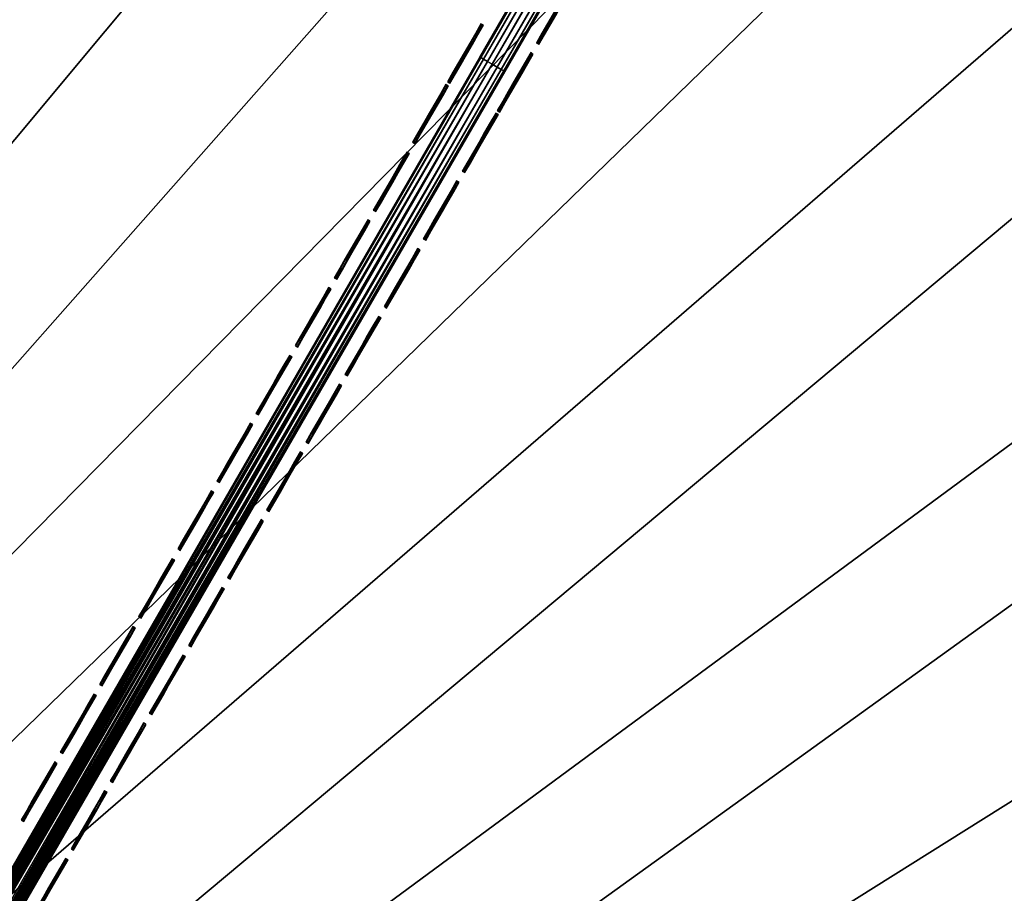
# Model space of a CAD drawing. Header units: inches. Extents: x 0 to 54.6, y -45.5 to 0.
# Tile 50 of 135: x 22.9 to 26.3, y -23.4 to -20.4. Entities that reach past the tile are written whole.
import ezdxf

# ---------------------------------------------------------------- set-up
doc = ezdxf.new("R2010")
doc.units = ezdxf.units.IN
doc.header["$LTSCALE"] = 0.03937
doc.header["$MEASUREMENT"] = 0
for name, color, linetype in [('A-FURN-3-ST', 151, 'Continuous'), ('A-FURN-3-ST-SEAM', 250, 'Continuous'), ('A-FURN-3-STITCH', 15, 'Continuous')]:
    doc.layers.add(name, color=color, linetype=linetype)

msp = doc.modelspace()

# ---------------------------------------------------------------- meshes
at = {"layer": 'A-FURN-3-ST'}
mesh = msp.add_polyface(dxfattribs=at)
corners = [(24.0013, -5.9436, 18), (23.3556, -5.3691, 17.9626), (21.9419, -5.1204, 18), (21.3456, -4.5948, 17.9626), (19.8543, -4.3715, 18), (19.31, -3.8905, 17.9626), (23.6478, -4.6483, 17.1854), (23.6619, -4.6134, 16.9008), (21.6126, -3.8643, 17.1854), (21.5749, -3.9676, 17.4505), (23.6065, -4.7502, 17.4505), (21.5149, -4.1318, 17.6781), (23.5408, -4.9122, 17.6781), (21.4367, -4.3457, 17.8528), (23.4553, -5.1233, 17.8528), (21.6256, -3.8289, 16.9008), (19.3924, -3.6384, 17.8528), (23.6652, -4.6052, 5.5004), (21.6286, -3.8206, 5.5004), (23.651, -4.6404, 5.3089), (21.6156, -3.8563, 5.3089), (23.4777, -5.0687, 5), (21.4572, -4.2904, 5), (23.5495, -4.8913, 5.0381), (21.5229, -4.1106, 5.0381), (21.5785, -3.9581, 5.1466), (23.6104, -4.7409, 5.1466), (19.4111, -3.5825, 5), (29.3604, -7.8167, 5), (14.7844, -30.7361, 5), (13.2536, -30.0776, 5), (27.4316, -6.8329, 5), (11.6935, -29.4918, 5), (25.4699, -5.9166, 5), (10.1077, -28.9798, 5), (8.4995, -28.5428, 5), (17.3416, -2.9458, 5), (6.8727, -28.1818, 5), (15.2514, -2.3813, 5), (13.1428, -1.8894, 5), (15.0337, -30.1903, 18), (29.9842, -8.848, 18), (13.4766, -29.5206, 18), (28.025, -7.8086, 18), (26.0299, -6.84, 18), (11.8898, -28.9248, 18), (10.2767, -28.4041, 18), (8.641, -27.9597, 18), (17.7413, -3.6978, 18), (6.9862, -27.5926, 18), (15.6054, -3.1004, 18), (13.4496, -2.5797, 18), (5.316, -27.3037, 18), (11.2764, -2.1367, 18)]
mesh.append_faces([[corners[k] for k in face] for face in [(0, 1, 2), (2, 1, 3), (2, 3, 4), (4, 3, 5), (6, 7, 8), (6, 8, 9, 10), (10, 9, 11, 12), (12, 11, 13, 14), (14, 13, 3, 1), (7, 15, 8), (13, 16, 5, 3), (7, 17, 15), (15, 17, 18), (17, 19, 20), (17, 20, 18), (21, 22, 23), (23, 22, 24), (23, 24, 25, 26), (26, 25, 20, 19), (22, 27, 24), (28, 29, 30), (28, 30, 31), (31, 30, 32), (31, 32, 33), (33, 32, 21), (21, 32, 34), (21, 34, 22), (22, 34, 35), (22, 35, 27), (27, 35, 36), (36, 35, 37), (36, 37, 38), (38, 37, 39), (40, 41, 42), (42, 43, 44), (42, 44, 45), (45, 44, 0), (45, 0, 46), (46, 0, 2), (46, 2, 4), (46, 4, 47), (47, 4, 48), (47, 48, 49), (49, 48, 50), (49, 50, 51), (52, 51, 53)]])
mesh = msp.add_polyface(dxfattribs=at)
corners = [(40.8466, -16.4914, 18), (41.5353, -16.7223, 17.9626), (39.9076, -15.3115, 17.9626), (39.1543, -15.058, 18), (38.232, -13.958, 17.9626), (41.8646, -16.3554, 17.6781), (40.2239, -14.9335, 17.6781), (40.0778, -15.1081, 17.8528), (41.7124, -16.5249, 17.8528), (42.08, -16.1154, 16.9008), (40.4309, -14.6862, 16.9008), (40.4067, -14.715, 17.1854), (38.7102, -13.3446, 17.1854), (38.5351, -13.5692, 17.6781), (38.395, -13.7488, 17.8528), (40.4365, -14.6794, 5.5004), (42.0604, -16.1371, 5.3089), (40.4121, -14.7085, 5.3089), (40.1154, -15.0627, 5), (38.5489, -13.5512, 5.0381), (40.2383, -14.9159, 5.0381), (41.7516, -16.4808, 5), (16.2827, -31.4657, 5), (14.7844, -30.7361, 5), (54.008, -31.5298, 5), (52.8857, -29.6782, 5), (51.6999, -27.8666, 5), (50.4521, -26.0972, 5), (49.1438, -24.372, 5), (47.7765, -22.6932, 5), (46.3519, -21.0627, 5), (44.8717, -19.4826, 5), (43.3376, -17.9546, 5), (38.4311, -13.7021, 5), (36.7007, -12.4007, 5), (34.9263, -11.16, 5), (33.11, -9.9815, 5), (31.2539, -8.8666, 5), (29.3604, -7.8167, 5), (16.5576, -30.9324, 18), (53.4807, -31.8342, 18), (15.0337, -30.1903, 18), (52.3299, -29.9383, 18), (51.1119, -28.0849, 18), (49.8283, -26.2762, 18), (48.4808, -24.5148, 18), (47.0709, -22.8027, 18), (45.6007, -21.1422, 18), (44.0719, -19.5355, 18), (42.4865, -17.9845, 18), (37.4117, -13.6861, 18), (35.621, -12.3775, 18), (33.7847, -11.1339, 18), (31.9049, -9.9569, 18), (29.9842, -8.848, 18), (13.4766, -29.5206, 18), (28.025, -7.8086, 18)]
mesh.append_faces([[corners[k] for k in face] for face in [(0, 1, 2), (0, 2, 3), (3, 2, 4), (5, 6, 7, 8), (8, 7, 2, 1), (9, 10, 11), (11, 10, 12), (6, 13, 14, 7), (7, 14, 4, 2), (15, 16, 17), (18, 19, 20), (18, 20, 21), (22, 23, 24), (24, 23, 25), (25, 23, 26), (26, 23, 27), (27, 23, 28), (28, 23, 29), (29, 23, 30), (30, 23, 31), (31, 23, 32), (32, 23, 21), (21, 23, 18), (18, 23, 33), (33, 23, 34), (34, 23, 35), (35, 23, 36), (36, 23, 37), (37, 23, 38), (39, 40, 41), (41, 40, 42), (41, 42, 43), (43, 44, 41), (41, 44, 45), (41, 45, 46), (46, 47, 41), (41, 47, 48), (41, 48, 49), (49, 0, 41), (41, 0, 3), (41, 3, 50), (50, 51, 41), (41, 51, 52), (41, 52, 53), (53, 54, 41), (55, 54, 56)]])
at = {"layer": 'A-FURN-3-ST-SEAM'}
mesh = msp.add_polyface(dxfattribs=at)
corners = [(27.4182, -15.6104, 18.0044), (24.5433, -20.5898, 18.0044), (27.4152, -15.6086, 17.987), (24.54, -20.5879, 17.9853), (27.4071, -15.6039, 17.9719), (24.5306, -20.5824, 17.969), (27.3951, -15.5971, 17.9607), (24.5165, -20.5743, 17.9582), (27.3806, -15.5887, 17.9549), (24.5, -20.5647, 17.9544), (27.3653, -15.5799, 17.9559), (24.4834, -20.5552, 17.9582), (27.3513, -15.5718, 17.9632), (24.4694, -20.5471, 17.9691), (27.3332, -15.5613, 17.9912), (24.46, -20.5417, 17.9853), (24.4567, -20.5398, 18.0044), (27.3318, -15.5605, 18.0089), (24.46, -20.5417, 18.0236), (27.336, -15.5629, 18.0261), (24.4694, -20.5471, 18.0398), (27.345, -15.5681, 18.0406), (24.4834, -20.5552, 18.0506), (27.3579, -15.5756, 18.0503), (24.5, -20.5648, 18.0544), (27.3883, -15.5931, 18.0516), (24.5166, -20.5743, 18.0506), (27.4019, -15.601, 18.0434), (24.5306, -20.5824, 18.0398), (27.412, -15.6068, 18.0299), (24.54, -20.5879, 18.0235), (29.1996, -12.5107, 18.0299), (29.2057, -12.5142, 18.0044)]
mesh.append_faces([[corners[k] for k in face] for face in [(0, 1, 2), (2, 1, 3), (2, 3, 4), (4, 3, 5), (4, 5, 6), (6, 5, 7), (6, 7, 8), (8, 7, 9), (8, 9, 10), (10, 9, 11), (10, 11, 12), (12, 11, 13), (12, 13, 14), (14, 13, 15), (14, 15, 16), (14, 16, 17), (17, 16, 18), (17, 18, 19), (19, 18, 20), (19, 20, 21), (21, 20, 22), (21, 22, 23), (23, 22, 24), (23, 24, 25), (25, 24, 26), (25, 26, 27), (27, 26, 28), (27, 28, 29), (29, 28, 30), (29, 30, 0), (0, 30, 1), (0, 31, 29), (2, 32, 0)]])
mesh = msp.add_polyface(dxfattribs=at)
corners = [(24.5433, -20.5898, 18.0044), (24.54, -20.5879, 18.0235), (21.6684, -25.5692, 18.0044), (21.6623, -25.5656, 18.0299), (19.8809, -28.6653, 18.0044), (21.6082, -25.5344, 18.0503), (21.6386, -25.5519, 18.0516), (24.5, -20.5648, 18.0544), (24.5166, -20.5743, 18.0506), (21.6522, -25.5598, 18.0434), (24.5306, -20.5824, 18.0398), (24.4834, -20.5552, 18.0506), (21.5953, -25.5269, 18.0406), (21.5821, -25.5193, 18.0089), (21.5863, -25.5217, 18.0261), (24.46, -20.5417, 18.0236), (24.4694, -20.5471, 18.0398), (24.4567, -20.5398, 18.0044), (21.5834, -25.5201, 17.9912), (19.7959, -28.6162, 17.9912), (19.7945, -28.6155, 18.0089), (21.6454, -25.5559, 17.9607), (21.6309, -25.5475, 17.9549), (24.5165, -20.5743, 17.9582), (24.5, -20.5647, 17.9544), (21.6156, -25.5387, 17.9559), (24.4834, -20.5552, 17.9582), (21.6016, -25.5306, 17.9632), (24.4694, -20.5471, 17.9691), (24.46, -20.5417, 17.9853), (24.5306, -20.5824, 17.969), (21.6573, -25.5627, 17.9719), (19.8779, -28.6636, 17.987), (21.6655, -25.5674, 17.987), (24.54, -20.5879, 17.9853)]
mesh.append_faces([[corners[k] for k in face] for face in [(0, 1, 2), (2, 1, 3), (2, 3, 4), (5, 6, 7), (7, 6, 8), (8, 6, 9), (8, 9, 10), (10, 9, 3), (10, 3, 1), (7, 11, 5), (5, 11, 12), (13, 14, 15), (15, 14, 16), (16, 14, 12), (16, 12, 11), (15, 17, 13), (13, 17, 18), (13, 18, 19, 20), (21, 22, 23), (23, 22, 24), (24, 22, 25), (24, 25, 26), (26, 25, 27), (26, 27, 28), (28, 27, 18), (28, 18, 29), (29, 18, 17), (23, 30, 21), (21, 30, 31), (2, 32, 33), (2, 33, 0), (0, 33, 34), (34, 33, 31), (34, 31, 30)]])
at = {"layer": 'A-FURN-3-STITCH'}
mesh = msp.add_polymesh((7, 4), dxfattribs=at)
for k, corner in enumerate([(24.7779, -20.2943, 18.0045), (24.7757, -20.293, 18.0044), (24.7712, -20.2904, 18.0044), (24.7689, -20.2891, 18.0045), (24.7588, -20.3275, 18.0121), (24.7565, -20.3262, 18.0166), (24.752, -20.3236, 18.0166), (24.7497, -20.3223, 18.0121), (24.7394, -20.3611, 18.0167), (24.7371, -20.3598, 18.0212), (24.7326, -20.3572, 18.0212), (24.7303, -20.3559, 18.0167), (24.7198, -20.395, 18.0182), (24.7176, -20.3937, 18.0227), (24.7131, -20.3911, 18.0227), (24.7108, -20.3898, 18.0182), (24.7003, -20.4288, 18.0167), (24.698, -20.4275, 18.0212), (24.6935, -20.4249, 18.0212), (24.6913, -20.4236, 18.0167), (24.6809, -20.4624, 18.0121), (24.6786, -20.4611, 18.0166), (24.6741, -20.4585, 18.0166), (24.6718, -20.4572, 18.0121), (24.6617, -20.4957, 18.0045), (24.6594, -20.4943, 18.0045), (24.6549, -20.4917, 18.0045), (24.6527, -20.4904, 18.0045)]):
    mesh.set_mesh_vertex(divmod(k, 4), corner)
mesh = msp.add_polymesh((7, 4), dxfattribs=at)
for k, corner in enumerate([(24.4693, -20.4296, 18.0045), (24.467, -20.4283, 18.0044), (24.4625, -20.4257, 18.0044), (24.4602, -20.4244, 18.0045), (24.4501, -20.4628, 18.0121), (24.4478, -20.4615, 18.0166), (24.4433, -20.4589, 18.0166), (24.4411, -20.4576, 18.0121), (24.4307, -20.4964, 18.0167), (24.4284, -20.4951, 18.0212), (24.4239, -20.4925, 18.0212), (24.4216, -20.4912, 18.0167), (24.4111, -20.5303, 18.0182), (24.4089, -20.529, 18.0227), (24.4044, -20.5264, 18.0227), (24.4021, -20.5251, 18.0182), (24.3916, -20.5641, 18.0167), (24.3893, -20.5628, 18.0212), (24.3848, -20.5602, 18.0212), (24.3826, -20.5589, 18.0167), (24.3722, -20.5977, 18.0121), (24.3699, -20.5964, 18.0166), (24.3654, -20.5938, 18.0166), (24.3632, -20.5925, 18.0121), (24.353, -20.631, 18.0045), (24.3507, -20.6297, 18.0045), (24.3462, -20.6271, 18.0045), (24.344, -20.6258, 18.0045)]):
    mesh.set_mesh_vertex(divmod(k, 4), corner)
mesh = msp.add_polymesh((7, 4), dxfattribs=at)
for k, corner in enumerate([(24.6422, -20.5294, 18.0045), (24.6399, -20.5281, 18.0044), (24.6354, -20.5255, 18.0044), (24.6332, -20.5242, 18.0045), (24.623, -20.5627, 18.0121), (24.6207, -20.5614, 18.0166), (24.6162, -20.5588, 18.0166), (24.614, -20.5575, 18.0121), (24.6036, -20.5963, 18.0167), (24.6013, -20.595, 18.0212), (24.5968, -20.5924, 18.0212), (24.5946, -20.5911, 18.0167), (24.5841, -20.6301, 18.0182), (24.5818, -20.6288, 18.0227), (24.5773, -20.6262, 18.0227), (24.575, -20.6249, 18.0182), (24.5645, -20.664, 18.0167), (24.5623, -20.6627, 18.0212), (24.5578, -20.6601, 18.0212), (24.5555, -20.6588, 18.0167), (24.5451, -20.6976, 18.0121), (24.5428, -20.6963, 18.0166), (24.5383, -20.6937, 18.0166), (24.5361, -20.6924, 18.0121), (24.5259, -20.7308, 18.0045), (24.5237, -20.7295, 18.0045), (24.5192, -20.7269, 18.0045), (24.5169, -20.7256, 18.0045)]):
    mesh.set_mesh_vertex(divmod(k, 4), corner)
mesh = msp.add_polymesh((7, 4), dxfattribs=at)
for k, corner in enumerate([(24.2228, -20.8356, 18.0045), (24.2251, -20.8369, 18.0044), (24.2296, -20.8396, 18.0044), (24.2318, -20.8409, 18.0045), (24.242, -20.8024, 18.0121), (24.2442, -20.8037, 18.0166), (24.2487, -20.8063, 18.0166), (24.251, -20.8076, 18.0121), (24.2614, -20.7688, 18.0167), (24.2636, -20.7701, 18.0212), (24.2682, -20.7727, 18.0212), (24.2704, -20.774, 18.0167), (24.2809, -20.735, 18.0182), (24.2832, -20.7363, 18.0227), (24.2877, -20.7389, 18.0227), (24.2899, -20.7402, 18.0182), (24.3005, -20.7011, 18.0167), (24.3027, -20.7024, 18.0212), (24.3072, -20.705, 18.0212), (24.3095, -20.7063, 18.0167), (24.3199, -20.6675, 18.0121), (24.3221, -20.6688, 18.0166), (24.3266, -20.6714, 18.0166), (24.3289, -20.6727, 18.0121), (24.3391, -20.6343, 18.0045), (24.3413, -20.6356, 18.0045), (24.3458, -20.6382, 18.0045), (24.3481, -20.6395, 18.0045)]):
    mesh.set_mesh_vertex(divmod(k, 4), corner)
mesh = msp.add_polymesh((7, 4), dxfattribs=at)
for k, corner in enumerate([(24.3957, -20.9355, 18.0045), (24.398, -20.9368, 18.0044), (24.4025, -20.9394, 18.0044), (24.4047, -20.9407, 18.0045), (24.4149, -20.9023, 18.0121), (24.4172, -20.9036, 18.0166), (24.4217, -20.9062, 18.0166), (24.4239, -20.9075, 18.0121), (24.4343, -20.8686, 18.0167), (24.4366, -20.8699, 18.0212), (24.4411, -20.8725, 18.0212), (24.4433, -20.8739, 18.0167), (24.4539, -20.8348, 18.0182), (24.4561, -20.8361, 18.0227), (24.4606, -20.8387, 18.0227), (24.4629, -20.84, 18.0182), (24.4734, -20.801, 18.0167), (24.4756, -20.8023, 18.0212), (24.4802, -20.8049, 18.0212), (24.4824, -20.8062, 18.0167), (24.4928, -20.7673, 18.0121), (24.4951, -20.7686, 18.0166), (24.4996, -20.7712, 18.0166), (24.5018, -20.7725, 18.0121), (24.512, -20.7341, 18.0045), (24.5142, -20.7354, 18.0045), (24.5187, -20.738, 18.0045), (24.521, -20.7393, 18.0045)]):
    mesh.set_mesh_vertex(divmod(k, 4), corner)
mesh = msp.add_polymesh((7, 4), dxfattribs=at)
for k, corner in enumerate([(24.087, -21.0708, 18.0045), (24.0893, -21.0721, 18.0044), (24.0938, -21.0747, 18.0044), (24.0961, -21.076, 18.0045), (24.1062, -21.0376, 18.0121), (24.1085, -21.0389, 18.0166), (24.113, -21.0415, 18.0166), (24.1152, -21.0428, 18.0121), (24.1256, -21.004, 18.0167), (24.1279, -21.0053, 18.0212), (24.1324, -21.0079, 18.0212), (24.1346, -21.0092, 18.0167), (24.1452, -20.9701, 18.0182), (24.1474, -20.9714, 18.0227), (24.1519, -20.974, 18.0227), (24.1542, -20.9753, 18.0182), (24.1647, -20.9363, 18.0167), (24.167, -20.9376, 18.0212), (24.1715, -20.9402, 18.0212), (24.1737, -20.9415, 18.0167), (24.1841, -20.9027, 18.0121), (24.1864, -20.904, 18.0166), (24.1909, -20.9066, 18.0166), (24.1931, -20.9079, 18.0121), (24.2033, -20.8694, 18.0045), (24.2055, -20.8707, 18.0045), (24.2101, -20.8733, 18.0045), (24.2123, -20.8746, 18.0045)]):
    mesh.set_mesh_vertex(divmod(k, 4), corner)
mesh = msp.add_polymesh((7, 4), dxfattribs=at)
for k, corner in enumerate([(24.26, -21.1706, 18.0045), (24.2622, -21.1719, 18.0044), (24.2667, -21.1745, 18.0044), (24.269, -21.1758, 18.0045), (24.2791, -21.1374, 18.0121), (24.2814, -21.1387, 18.0166), (24.2859, -21.1413, 18.0166), (24.2882, -21.1426, 18.0121), (24.2986, -21.1038, 18.0167), (24.3008, -21.1051, 18.0212), (24.3053, -21.1077, 18.0212), (24.3076, -21.109, 18.0167), (24.3181, -21.07, 18.0182), (24.3203, -21.0713, 18.0227), (24.3249, -21.0739, 18.0227), (24.3271, -21.0752, 18.0182), (24.3376, -21.0361, 18.0167), (24.3399, -21.0374, 18.0212), (24.3444, -21.04, 18.0212), (24.3466, -21.0413, 18.0167), (24.357, -21.0025, 18.0121), (24.3593, -21.0038, 18.0166), (24.3638, -21.0064, 18.0166), (24.3661, -21.0077, 18.0121), (24.3762, -20.9693, 18.0045), (24.3785, -20.9706, 18.0045), (24.383, -20.9732, 18.0045), (24.3852, -20.9745, 18.0045)]):
    mesh.set_mesh_vertex(divmod(k, 4), corner)
mesh = msp.add_polymesh((7, 4), dxfattribs=at)
for k, corner in enumerate([(23.9513, -21.3059, 18.0045), (23.9535, -21.3073, 18.0044), (23.958, -21.3099, 18.0044), (23.9603, -21.3112, 18.0045), (23.9704, -21.2727, 18.0121), (23.9727, -21.274, 18.0166), (23.9772, -21.2766, 18.0166), (23.9795, -21.2779, 18.0121), (23.9899, -21.2391, 18.0167), (23.9921, -21.2404, 18.0212), (23.9966, -21.243, 18.0212), (23.9989, -21.2443, 18.0167), (24.0094, -21.2053, 18.0182), (24.0117, -21.2066, 18.0227), (24.0162, -21.2092, 18.0227), (24.0184, -21.2105, 18.0182), (24.0289, -21.1714, 18.0167), (24.0312, -21.1727, 18.0212), (24.0357, -21.1753, 18.0212), (24.038, -21.1766, 18.0167), (24.0483, -21.1378, 18.0121), (24.0506, -21.1391, 18.0166), (24.0551, -21.1417, 18.0166), (24.0574, -21.143, 18.0121), (24.0675, -21.1046, 18.0045), (24.0698, -21.1059, 18.0045), (24.0743, -21.1085, 18.0045), (24.0765, -21.1098, 18.0045)]):
    mesh.set_mesh_vertex(divmod(k, 4), corner)
mesh = msp.add_polymesh((7, 4), dxfattribs=at)
for k, corner in enumerate([(24.1242, -21.4058, 18.0045), (24.1265, -21.4071, 18.0044), (24.131, -21.4097, 18.0044), (24.1332, -21.411, 18.0045), (24.1434, -21.3726, 18.0121), (24.1456, -21.3739, 18.0166), (24.1501, -21.3765, 18.0166), (24.1524, -21.3778, 18.0121), (24.1628, -21.3389, 18.0167), (24.165, -21.3402, 18.0212), (24.1696, -21.3429, 18.0212), (24.1718, -21.3442, 18.0167), (24.1823, -21.3051, 18.0182), (24.1846, -21.3064, 18.0227), (24.1891, -21.309, 18.0227), (24.1913, -21.3103, 18.0182), (24.2019, -21.2713, 18.0167), (24.2041, -21.2726, 18.0212), (24.2086, -21.2752, 18.0212), (24.2109, -21.2765, 18.0167), (24.2213, -21.2376, 18.0121), (24.2235, -21.2389, 18.0166), (24.228, -21.2415, 18.0166), (24.2303, -21.2429, 18.0121), (24.2404, -21.2044, 18.0045), (24.2427, -21.2057, 18.0045), (24.2472, -21.2083, 18.0045), (24.2495, -21.2096, 18.0045)]):
    mesh.set_mesh_vertex(divmod(k, 4), corner)
mesh = msp.add_polymesh((7, 4), dxfattribs=at)
for k, corner in enumerate([(23.8155, -21.5411, 18.0045), (23.8178, -21.5424, 18.0044), (23.8223, -21.545, 18.0044), (23.8245, -21.5463, 18.0045), (23.8347, -21.5079, 18.0121), (23.8369, -21.5092, 18.0166), (23.8414, -21.5118, 18.0166), (23.8437, -21.5131, 18.0121), (23.8541, -21.4743, 18.0167), (23.8563, -21.4756, 18.0212), (23.8609, -21.4782, 18.0212), (23.8631, -21.4795, 18.0167), (23.8736, -21.4404, 18.0182), (23.8759, -21.4417, 18.0227), (23.8804, -21.4443, 18.0227), (23.8827, -21.4456, 18.0182), (23.8932, -21.4066, 18.0167), (23.8954, -21.4079, 18.0212), (23.8999, -21.4105, 18.0212), (23.9022, -21.4118, 18.0167), (23.9126, -21.373, 18.0121), (23.9148, -21.3743, 18.0166), (23.9193, -21.3769, 18.0166), (23.9216, -21.3782, 18.0121), (23.9318, -21.3397, 18.0045), (23.934, -21.341, 18.0045), (23.9385, -21.3436, 18.0045), (23.9408, -21.345, 18.0045)]):
    mesh.set_mesh_vertex(divmod(k, 4), corner)
mesh = msp.add_polymesh((7, 4), dxfattribs=at)
for k, corner in enumerate([(23.9884, -21.6409, 18.0045), (23.9907, -21.6422, 18.0044), (23.9952, -21.6448, 18.0044), (23.9975, -21.6461, 18.0045), (24.0076, -21.6077, 18.0121), (24.0099, -21.609, 18.0166), (24.0144, -21.6116, 18.0166), (24.0166, -21.6129, 18.0121), (24.027, -21.5741, 18.0167), (24.0293, -21.5754, 18.0212), (24.0338, -21.578, 18.0212), (24.036, -21.5793, 18.0167), (24.0466, -21.5403, 18.0182), (24.0488, -21.5416, 18.0227), (24.0533, -21.5442, 18.0227), (24.0556, -21.5455, 18.0182), (24.0661, -21.5064, 18.0167), (24.0683, -21.5077, 18.0212), (24.0729, -21.5103, 18.0212), (24.0751, -21.5116, 18.0167), (24.0855, -21.4728, 18.0121), (24.0878, -21.4741, 18.0166), (24.0923, -21.4767, 18.0166), (24.0945, -21.478, 18.0121), (24.1047, -21.4396, 18.0045), (24.1069, -21.4409, 18.0045), (24.1114, -21.4435, 18.0045), (24.1137, -21.4448, 18.0045)]):
    mesh.set_mesh_vertex(divmod(k, 4), corner)
mesh = msp.add_polymesh((7, 4), dxfattribs=at)
for k, corner in enumerate([(23.6797, -21.7763, 18.0045), (23.682, -21.7776, 18.0044), (23.6865, -21.7802, 18.0044), (23.6888, -21.7815, 18.0045), (23.6989, -21.743, 18.0121), (23.7012, -21.7443, 18.0166), (23.7057, -21.7469, 18.0166), (23.7079, -21.7482, 18.0121), (23.7183, -21.7094, 18.0167), (23.7206, -21.7107, 18.0212), (23.7251, -21.7133, 18.0212), (23.7273, -21.7146, 18.0167), (23.7379, -21.6756, 18.0182), (23.7401, -21.6769, 18.0227), (23.7446, -21.6795, 18.0227), (23.7469, -21.6808, 18.0182), (23.7574, -21.6417, 18.0167), (23.7597, -21.643, 18.0212), (23.7642, -21.6456, 18.0212), (23.7664, -21.6469, 18.0167), (23.7768, -21.6081, 18.0121), (23.7791, -21.6094, 18.0166), (23.7836, -21.612, 18.0166), (23.7858, -21.6133, 18.0121), (23.796, -21.5749, 18.0045), (23.7982, -21.5762, 18.0045), (23.8028, -21.5788, 18.0045), (23.805, -21.5801, 18.0045)]):
    mesh.set_mesh_vertex(divmod(k, 4), corner)
mesh = msp.add_polymesh((7, 4), dxfattribs=at)
for k, corner in enumerate([(23.8527, -21.8761, 18.0045), (23.8549, -21.8774, 18.0044), (23.8594, -21.88, 18.0044), (23.8617, -21.8813, 18.0045), (23.8718, -21.8429, 18.0121), (23.8741, -21.8442, 18.0166), (23.8786, -21.8468, 18.0166), (23.8809, -21.8481, 18.0121), (23.8913, -21.8092, 18.0167), (23.8935, -21.8106, 18.0212), (23.898, -21.8132, 18.0212), (23.9003, -21.8145, 18.0167), (23.9108, -21.7754, 18.0182), (23.913, -21.7767, 18.0227), (23.9176, -21.7793, 18.0227), (23.9198, -21.7806, 18.0182), (23.9303, -21.7416, 18.0167), (23.9326, -21.7429, 18.0212), (23.9371, -21.7455, 18.0212), (23.9393, -21.7468, 18.0167), (23.9497, -21.7079, 18.0121), (23.952, -21.7092, 18.0166), (23.9565, -21.7119, 18.0166), (23.9588, -21.7132, 18.0121), (23.9689, -21.6747, 18.0045), (23.9712, -21.676, 18.0045), (23.9757, -21.6786, 18.0045), (23.9779, -21.6799, 18.0045)]):
    mesh.set_mesh_vertex(divmod(k, 4), corner)
mesh = msp.add_polymesh((7, 4), dxfattribs=at)
for k, corner in enumerate([(23.544, -22.0114, 18.0045), (23.5462, -22.0127, 18.0044), (23.5507, -22.0153, 18.0044), (23.553, -22.0166, 18.0045), (23.5631, -21.9782, 18.0121), (23.5654, -21.9795, 18.0166), (23.5699, -21.9821, 18.0166), (23.5722, -21.9834, 18.0121), (23.5826, -21.9446, 18.0167), (23.5848, -21.9459, 18.0212), (23.5893, -21.9485, 18.0212), (23.5916, -21.9498, 18.0167), (23.6021, -21.9107, 18.0182), (23.6044, -21.912, 18.0227), (23.6089, -21.9146, 18.0227), (23.6111, -21.9159, 18.0182), (23.6216, -21.8769, 18.0167), (23.6239, -21.8782, 18.0212), (23.6284, -21.8808, 18.0212), (23.6307, -21.8821, 18.0167), (23.6411, -21.8433, 18.0121), (23.6433, -21.8446, 18.0166), (23.6478, -21.8472, 18.0166), (23.6501, -21.8485, 18.0121), (23.6602, -21.81, 18.0045), (23.6625, -21.8113, 18.0045), (23.667, -21.814, 18.0045), (23.6692, -21.8153, 18.0045)]):
    mesh.set_mesh_vertex(divmod(k, 4), corner)
mesh = msp.add_polymesh((7, 4), dxfattribs=at)
for k, corner in enumerate([(23.7169, -22.1112, 18.0045), (23.7192, -22.1125, 18.0044), (23.7237, -22.1151, 18.0044), (23.7259, -22.1165, 18.0045), (23.7361, -22.078, 18.0121), (23.7383, -22.0793, 18.0166), (23.7428, -22.0819, 18.0166), (23.7451, -22.0832, 18.0121), (23.7555, -22.0444, 18.0167), (23.7577, -22.0457, 18.0212), (23.7623, -22.0483, 18.0212), (23.7645, -22.0496, 18.0167), (23.775, -22.0106, 18.0182), (23.7773, -22.0119, 18.0227), (23.7818, -22.0145, 18.0227), (23.784, -22.0158, 18.0182), (23.7946, -21.9767, 18.0167), (23.7968, -21.978, 18.0212), (23.8013, -21.9806, 18.0212), (23.8036, -21.9819, 18.0167), (23.814, -21.9431, 18.0121), (23.8162, -21.9444, 18.0166), (23.8207, -21.947, 18.0166), (23.823, -21.9483, 18.0121), (23.8332, -21.9099, 18.0045), (23.8354, -21.9112, 18.0045), (23.8399, -21.9138, 18.0045), (23.8422, -21.9151, 18.0045)]):
    mesh.set_mesh_vertex(divmod(k, 4), corner)
mesh = msp.add_polymesh((7, 4), dxfattribs=at)
for k, corner in enumerate([(23.4082, -22.2466, 18.0045), (23.4105, -22.2479, 18.0044), (23.415, -22.2505, 18.0044), (23.4172, -22.2518, 18.0045), (23.4274, -22.2133, 18.0121), (23.4296, -22.2146, 18.0166), (23.4341, -22.2172, 18.0166), (23.4364, -22.2185, 18.0121), (23.4468, -22.1797, 18.0167), (23.4491, -22.181, 18.0212), (23.4536, -22.1836, 18.0212), (23.4558, -22.1849, 18.0167), (23.4663, -22.1459, 18.0182), (23.4686, -22.1472, 18.0227), (23.4731, -22.1498, 18.0227), (23.4754, -22.1511, 18.0182), (23.4859, -22.112, 18.0167), (23.4881, -22.1133, 18.0212), (23.4926, -22.1159, 18.0212), (23.4949, -22.1172, 18.0167), (23.5053, -22.0784, 18.0121), (23.5075, -22.0797, 18.0166), (23.5121, -22.0823, 18.0166), (23.5143, -22.0836, 18.0121), (23.5245, -22.0452, 18.0045), (23.5267, -22.0465, 18.0045), (23.5312, -22.0491, 18.0045), (23.5335, -22.0504, 18.0045)]):
    mesh.set_mesh_vertex(divmod(k, 4), corner)
mesh = msp.add_polymesh((7, 4), dxfattribs=at)
for k, corner in enumerate([(23.5811, -22.3464, 18.0045), (23.5834, -22.3477, 18.0044), (23.5879, -22.3503, 18.0044), (23.5902, -22.3516, 18.0045), (23.6003, -22.3132, 18.0121), (23.6026, -22.3145, 18.0166), (23.6071, -22.3171, 18.0166), (23.6093, -22.3184, 18.0121), (23.6197, -22.2796, 18.0167), (23.622, -22.2809, 18.0212), (23.6265, -22.2835, 18.0212), (23.6287, -22.2848, 18.0167), (23.6393, -22.2457, 18.0182), (23.6415, -22.247, 18.0227), (23.646, -22.2496, 18.0227), (23.6483, -22.2509, 18.0182), (23.6588, -22.2119, 18.0167), (23.6611, -22.2132, 18.0212), (23.6656, -22.2158, 18.0212), (23.6678, -22.2171, 18.0167), (23.6782, -22.1783, 18.0121), (23.6805, -22.1796, 18.0166), (23.685, -22.1822, 18.0166), (23.6872, -22.1835, 18.0121), (23.6974, -22.145, 18.0045), (23.6996, -22.1463, 18.0045), (23.7042, -22.1489, 18.0045), (23.7064, -22.1502, 18.0045)]):
    mesh.set_mesh_vertex(divmod(k, 4), corner)
mesh = msp.add_polymesh((7, 4), dxfattribs=at)
for k, corner in enumerate([(23.2724, -22.4817, 18.0045), (23.2747, -22.483, 18.0044), (23.2792, -22.4856, 18.0044), (23.2815, -22.4869, 18.0045), (23.2916, -22.4485, 18.0121), (23.2939, -22.4498, 18.0166), (23.2984, -22.4524, 18.0166), (23.3006, -22.4537, 18.0121), (23.311, -22.4149, 18.0167), (23.3133, -22.4162, 18.0212), (23.3178, -22.4188, 18.0212), (23.3201, -22.4201, 18.0167), (23.3306, -22.381, 18.0182), (23.3328, -22.3823, 18.0227), (23.3373, -22.3849, 18.0227), (23.3396, -22.3862, 18.0182), (23.3501, -22.3472, 18.0167), (23.3524, -22.3485, 18.0212), (23.3569, -22.3511, 18.0212), (23.3591, -22.3524, 18.0167), (23.3695, -22.3136, 18.0121), (23.3718, -22.3149, 18.0166), (23.3763, -22.3175, 18.0166), (23.3785, -22.3188, 18.0121), (23.3887, -22.2803, 18.0045), (23.391, -22.2817, 18.0045), (23.3955, -22.2843, 18.0045), (23.3977, -22.2856, 18.0045)]):
    mesh.set_mesh_vertex(divmod(k, 4), corner)
mesh = msp.add_polymesh((7, 4), dxfattribs=at)
for k, corner in enumerate([(23.4454, -22.5815, 18.0045), (23.4476, -22.5828, 18.0044), (23.4521, -22.5855, 18.0044), (23.4544, -22.5868, 18.0045), (23.4645, -22.5483, 18.0121), (23.4668, -22.5496, 18.0166), (23.4713, -22.5522, 18.0166), (23.4736, -22.5535, 18.0121), (23.484, -22.5147, 18.0167), (23.4862, -22.516, 18.0212), (23.4907, -22.5186, 18.0212), (23.493, -22.5199, 18.0167), (23.5035, -22.4809, 18.0182), (23.5058, -22.4822, 18.0227), (23.5103, -22.4848, 18.0227), (23.5125, -22.4861, 18.0182), (23.523, -22.447, 18.0167), (23.5253, -22.4483, 18.0212), (23.5298, -22.4509, 18.0212), (23.5321, -22.4522, 18.0167), (23.5424, -22.4134, 18.0121), (23.5447, -22.4147, 18.0166), (23.5492, -22.4173, 18.0166), (23.5515, -22.4186, 18.0121), (23.5616, -22.3802, 18.0045), (23.5639, -22.3815, 18.0045), (23.5684, -22.3841, 18.0045), (23.5706, -22.3854, 18.0045)]):
    mesh.set_mesh_vertex(divmod(k, 4), corner)
mesh = msp.add_polymesh((7, 4), dxfattribs=at)
for k, corner in enumerate([(23.1367, -22.7169, 18.0045), (23.1389, -22.7182, 18.0044), (23.1434, -22.7208, 18.0044), (23.1457, -22.7221, 18.0045), (23.1559, -22.6836, 18.0121), (23.1581, -22.6849, 18.0166), (23.1626, -22.6876, 18.0166), (23.1649, -22.6889, 18.0121), (23.1753, -22.65, 18.0167), (23.1775, -22.6513, 18.0212), (23.182, -22.6539, 18.0212), (23.1843, -22.6552, 18.0167), (23.1948, -22.6162, 18.0182), (23.1971, -22.6175, 18.0227), (23.2016, -22.6201, 18.0227), (23.2038, -22.6214, 18.0182), (23.2143, -22.5823, 18.0167), (23.2166, -22.5836, 18.0212), (23.2211, -22.5862, 18.0212), (23.2234, -22.5876, 18.0167), (23.2338, -22.5487, 18.0121), (23.236, -22.55, 18.0166), (23.2405, -22.5526, 18.0166), (23.2428, -22.5539, 18.0121), (23.2529, -22.5155, 18.0045), (23.2552, -22.5168, 18.0045), (23.2597, -22.5194, 18.0045), (23.262, -22.5207, 18.0045)]):
    mesh.set_mesh_vertex(divmod(k, 4), corner)
mesh = msp.add_polymesh((7, 4), dxfattribs=at)
for k, corner in enumerate([(23.3096, -22.8167, 18.0045), (23.3119, -22.818, 18.0044), (23.3164, -22.8206, 18.0044), (23.3186, -22.8219, 18.0045), (23.3288, -22.7835, 18.0121), (23.331, -22.7848, 18.0166), (23.3355, -22.7874, 18.0166), (23.3378, -22.7887, 18.0121), (23.3482, -22.7499, 18.0167), (23.3505, -22.7512, 18.0212), (23.355, -22.7538, 18.0212), (23.3572, -22.7551, 18.0167), (23.3677, -22.716, 18.0182), (23.37, -22.7173, 18.0227), (23.3745, -22.7199, 18.0227), (23.3768, -22.7212, 18.0182), (23.3873, -22.6822, 18.0167), (23.3895, -22.6835, 18.0212), (23.394, -22.6861, 18.0212), (23.3963, -22.6874, 18.0167), (23.4067, -22.6486, 18.0121), (23.4089, -22.6499, 18.0166), (23.4134, -22.6525, 18.0166), (23.4157, -22.6538, 18.0121), (23.4259, -22.6153, 18.0045), (23.4281, -22.6166, 18.0045), (23.4326, -22.6192, 18.0045), (23.4349, -22.6205, 18.0045)]):
    mesh.set_mesh_vertex(divmod(k, 4), corner)
mesh = msp.add_polymesh((7, 4), dxfattribs=at)
for k, corner in enumerate([(23.0009, -22.952, 18.0045), (23.0032, -22.9533, 18.0044), (23.0077, -22.9559, 18.0044), (23.0099, -22.9572, 18.0045), (23.0201, -22.9188, 18.0121), (23.0223, -22.9201, 18.0166), (23.0269, -22.9227, 18.0166), (23.0291, -22.924, 18.0121), (23.0395, -22.8852, 18.0167), (23.0418, -22.8865, 18.0212), (23.0463, -22.8891, 18.0212), (23.0485, -22.8904, 18.0167), (23.059, -22.8513, 18.0182), (23.0613, -22.8526, 18.0227), (23.0658, -22.8552, 18.0227), (23.0681, -22.8565, 18.0182), (23.0786, -22.8175, 18.0167), (23.0808, -22.8188, 18.0212), (23.0853, -22.8214, 18.0212), (23.0876, -22.8227, 18.0167), (23.098, -22.7839, 18.0121), (23.1002, -22.7852, 18.0166), (23.1048, -22.7878, 18.0166), (23.107, -22.7891, 18.0121), (23.1172, -22.7507, 18.0045), (23.1194, -22.752, 18.0045), (23.1239, -22.7546, 18.0045), (23.1262, -22.7559, 18.0045)]):
    mesh.set_mesh_vertex(divmod(k, 4), corner)
mesh = msp.add_polymesh((7, 4), dxfattribs=at)
for k, corner in enumerate([(23.1738, -23.0518, 18.0045), (23.1761, -23.0532, 18.0044), (23.1806, -23.0558, 18.0044), (23.1829, -23.0571, 18.0045), (23.193, -23.0186, 18.0121), (23.1953, -23.0199, 18.0166), (23.1998, -23.0225, 18.0166), (23.202, -23.0238, 18.0121), (23.2124, -22.985, 18.0167), (23.2147, -22.9863, 18.0212), (23.2192, -22.9889, 18.0212), (23.2215, -22.9902, 18.0167), (23.232, -22.9512, 18.0182), (23.2342, -22.9525, 18.0227), (23.2387, -22.9551, 18.0227), (23.241, -22.9564, 18.0182), (23.2515, -22.9173, 18.0167), (23.2538, -22.9186, 18.0212), (23.2583, -22.9212, 18.0212), (23.2605, -22.9225, 18.0167), (23.2709, -22.8837, 18.0121), (23.2732, -22.885, 18.0166), (23.2777, -22.8876, 18.0166), (23.2799, -22.8889, 18.0121), (23.2901, -22.8505, 18.0045), (23.2924, -22.8518, 18.0045), (23.2969, -22.8544, 18.0045), (23.2991, -22.8557, 18.0045)]):
    mesh.set_mesh_vertex(divmod(k, 4), corner)
mesh = msp.add_polymesh((7, 4), dxfattribs=at)
for k, corner in enumerate([(22.8652, -23.1872, 18.0045), (22.8674, -23.1885, 18.0044), (22.8719, -23.1911, 18.0044), (22.8742, -23.1924, 18.0045), (22.8843, -23.1539, 18.0121), (22.8866, -23.1553, 18.0166), (22.8911, -23.1579, 18.0166), (22.8933, -23.1592, 18.0121), (22.9037, -23.1203, 18.0167), (22.906, -23.1216, 18.0212), (22.9105, -23.1242, 18.0212), (22.9128, -23.1255, 18.0167), (22.9233, -23.0865, 18.0182), (22.9255, -23.0878, 18.0227), (22.93, -23.0904, 18.0227), (22.9323, -23.0917, 18.0182), (22.9428, -23.0526, 18.0167), (22.9451, -23.0539, 18.0212), (22.9496, -23.0566, 18.0212), (22.9518, -23.0579, 18.0167), (22.9622, -23.019, 18.0121), (22.9645, -23.0203, 18.0166), (22.969, -23.0229, 18.0166), (22.9712, -23.0242, 18.0121), (22.9814, -22.9858, 18.0045), (22.9837, -22.9871, 18.0045), (22.9882, -22.9897, 18.0045), (22.9904, -22.991, 18.0045)]):
    mesh.set_mesh_vertex(divmod(k, 4), corner)
mesh = msp.add_polymesh((7, 4), dxfattribs=at)
for k, corner in enumerate([(23.0381, -23.287, 18.0045), (23.0403, -23.2883, 18.0044), (23.0448, -23.2909, 18.0044), (23.0471, -23.2922, 18.0045), (23.0573, -23.2538, 18.0121), (23.0595, -23.2551, 18.0166), (23.064, -23.2577, 18.0166), (23.0663, -23.259, 18.0121), (23.0767, -23.2202, 18.0167), (23.0789, -23.2215, 18.0212), (23.0834, -23.2241, 18.0212), (23.0857, -23.2254, 18.0167), (23.0962, -23.1863, 18.0182), (23.0985, -23.1876, 18.0227), (23.103, -23.1902, 18.0227), (23.1052, -23.1915, 18.0182), (23.1157, -23.1525, 18.0167), (23.118, -23.1538, 18.0212), (23.1225, -23.1564, 18.0212), (23.1248, -23.1577, 18.0167), (23.1352, -23.1189, 18.0121), (23.1374, -23.1202, 18.0166), (23.1419, -23.1228, 18.0166), (23.1442, -23.1241, 18.0121), (23.1543, -23.0856, 18.0045), (23.1566, -23.0869, 18.0045), (23.1611, -23.0895, 18.0045), (23.1634, -23.0909, 18.0045)]):
    mesh.set_mesh_vertex(divmod(k, 4), corner)
mesh = msp.add_polymesh((7, 4), dxfattribs=at)
for k, corner in enumerate([(22.9023, -23.5222, 18.0045), (22.9046, -23.5235, 18.0044), (22.9091, -23.5261, 18.0044), (22.9113, -23.5274, 18.0045), (22.9215, -23.4889, 18.0121), (22.9237, -23.4902, 18.0166), (22.9283, -23.4928, 18.0166), (22.9305, -23.4941, 18.0121), (22.9409, -23.4553, 18.0167), (22.9432, -23.4566, 18.0212), (22.9477, -23.4592, 18.0212), (22.9499, -23.4605, 18.0167), (22.9604, -23.4215, 18.0182), (22.9627, -23.4228, 18.0227), (22.9672, -23.4254, 18.0227), (22.9695, -23.4267, 18.0182), (22.98, -23.3876, 18.0167), (22.9822, -23.3889, 18.0212), (22.9867, -23.3915, 18.0212), (22.989, -23.3928, 18.0167), (22.9994, -23.354, 18.0121), (23.0016, -23.3553, 18.0166), (23.0062, -23.3579, 18.0166), (23.0084, -23.3592, 18.0121), (23.0186, -23.3208, 18.0045), (23.0208, -23.3221, 18.0045), (23.0253, -23.3247, 18.0045), (23.0276, -23.326, 18.0045)]):
    mesh.set_mesh_vertex(divmod(k, 4), corner)

doc.saveas('drawing.dxf')
